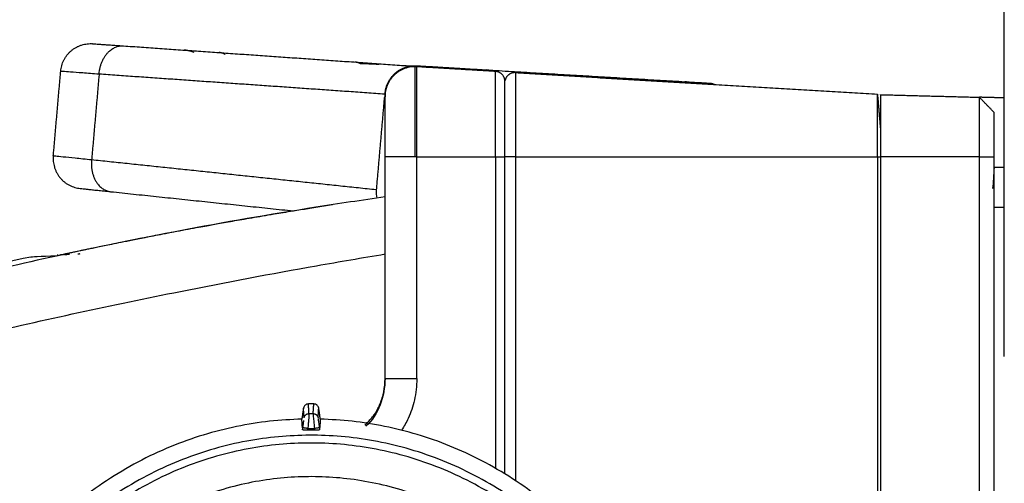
# Model space of a CAD drawing. Header units: millimetres. Extents: x 4946 to 6276, y -4769 to -3439.
# Tile 47 of 195: x 5545 to 5643, y -3595 to -3549. Entities that reach past the tile are written whole.
import ezdxf

# ---------------------------------------------------------------- set-up
doc = ezdxf.new("R2010")
doc.units = ezdxf.units.MM
doc.layers.add('ROXX_NEOmini_FIXTURE', color=7, linetype='Continuous', true_color=0x000000)
doc.dimstyles.get("Standard").update_dxf_attribs({"dimscale": 10, "dimtxt": 2.5, "dimasz": 3, "dimexe": 1, "dimexo": 0.5, "dimgap": 0.8, "dimtad": 1, "dimtoh": 1, "dimdec": 1, "dimzin": 1, "dimdsep": 46, "dimtxsty": 'Standard', "dimblk": 'OPEN90', "dimcen": 2.5, "dimadec": 1, "dimazin": 1, "dimtfac": 1, "dimtdec": 4, "dimtix": 1, "dimtofl": 0, "dimtmove": 1, "dimatfit": 3, "dimldrblk": 'OPEN90', "dimfxl": 1, "dimtolj": 1, "dimtzin": 1, "dimarcsym": 0})

# ---------------------------------------------------------------- blocks, each defined once
blk = doc.blocks.new('*D9')
at = {"layer": 'Defpoints', "color": 0}
for p in [(5643.324, -3512.809), (5514.824, -3588.518), (5643.324, -3588.518)]:
    blk.add_point(p, dxfattribs=at)
at = {"layer": 'ROXX_NEOmini_FIXTURE', "color": 0, "lineweight": -2}
for p, q in [((5514.824, -3582.517), (5514.824, -3509.809)), ((5643.324, -3582.517), (5643.324, -3509.809)), ((5520.825, -3512.809), (5637.323, -3512.809))]:
    blk.add_line(p, q, dxfattribs=at)
at = {"layer": 'ROXX_NEOmini_FIXTURE', "color": 0}
for points in [[(5520.825, -3511.809), (5520.825, -3513.809), (5514.824, -3512.809)], [(5637.323, -3513.809), (5637.323, -3511.809), (5643.324, -3512.809)]]:
    blk.add_solid(points, dxfattribs=at)
at = {"layer": 'ROXX_NEOmini_FIXTURE', "color": 0, "insert": (5579.074, -3505.908), "char_height": 9.0015, "attachment_point": 5}
blk.add_mtext('\\A1;128.5', dxfattribs=at)

msp = doc.modelspace()

# ---------------------------------------------------------------- linework, layer by layer
at = {"layer": 'ROXX_NEOmini_FIXTURE', "color": 18, "true_color": 0x000000}
for points, weights in [([(5548.859, -3553.98), (5549.116, -3551.043), (5552.057, -3551.249)], [1, 0.713255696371, 1]), ([(5548.859, -3553.98), (5549.116, -3551.043), (5552.057, -3551.249)], [1, 0.713255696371, 1]), ([(5552.057, -3551.249), (5552.057, -3551.249), (5555.132, -3551.464)], [1, 0.933565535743, 1]), ([(5552.057, -3551.249), (5552.057, -3551.249), (5555.132, -3551.464)], [1, 0.933565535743, 1]), ([(5562.189, -3552.121), (5561.727, -3551.925), (5561.227, -3551.89)], [1, 0.986302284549, 1]), ([(5562.189, -3552.121), (5561.727, -3551.925), (5561.227, -3551.89)], [1, 0.986302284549, 1]), ([(5565.317, -3552.319), (5565.028, -3552.156), (5564.715, -3552.134)], [1, 0.988027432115, 1]), ([(5565.317, -3552.319), (5565.028, -3552.156), (5564.715, -3552.134)], [1, 0.988027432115, 1]), ([(5578.904, -3553.277), (5578.608, -3553.105), (5578.286, -3553.083)], [1, 0.987325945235, 1]), ([(5578.904, -3553.277), (5578.608, -3553.105), (5578.286, -3553.083)], [1, 0.987325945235, 1]), ([(5584.502, -3553.553), (5584.413, -3553.548), (5584.324, -3553.548)], [1, 0.999559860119, 1]), ([(5584.502, -3553.553), (5584.413, -3553.548), (5584.324, -3553.548)], [1, 0.999559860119, 1]), ([(5611.351, -3555.048), (5613.883, -3555.199), (5613.883, -3555.199)], [1, 0.953584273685, 1]), ([(5611.351, -3555.048), (5613.883, -3555.199), (5613.883, -3555.199)], [1, 0.953584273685, 1]), ([(5613.883, -3555.199), (5614.112, -3555.212), (5614.312, -3555.324)], [1, 0.916609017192, 0.884308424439]), ([(5613.883, -3555.199), (5614.112, -3555.212), (5614.312, -3555.324)], [1, 0.916609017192, 0.884308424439]), ([(5630.924, -3556.345), (5630.924, -3556.345), (5630.924, -3562.577)], [1, 0.707106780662, 1]), ([(5630.924, -3556.345), (5630.924, -3556.345), (5630.924, -3562.577)], [1, 0.707106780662, 1]), ([(5548.116, -3562.479), (5547.859, -3565.416), (5550.791, -3565.724)], [1, 0.713253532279, 1]), ([(5548.116, -3562.479), (5547.859, -3565.416), (5550.791, -3565.724)], [1, 0.713253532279, 1]), ([(5643.324, -3567.604), (5643.324, -3567.604), (5643.324, -3563.604)], [1, 0.707106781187, 1]), ([(5643.324, -3567.604), (5643.324, -3567.604), (5643.324, -3563.604)], [1, 0.707106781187, 1]), ([(5550.791, -3565.724), (5550.791, -3565.724), (5553.857, -3566.047)], [1, 0.933564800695, 1]), ([(5550.791, -3565.724), (5550.791, -3565.724), (5553.857, -3566.047)], [1, 0.933564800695, 1])]:
    msp.add_rational_spline(points, weights, degree=2, dxfattribs=at)
at = {"layer": 'ROXX_NEOmini_FIXTURE', "color": 18, "lineweight": -3, "true_color": 0x000000}
for points, weights in [([(5552.702, -3554.262), (5552.937, -3551.31), (5555.132, -3551.464)], [1, 0.711679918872, 1]), ([(5584.324, -3553.548), (5581.324, -3553.548), (5581.324, -3556.548)], [1, 0.707106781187, 1]), ([(5584.502, -3562.577), (5584.502, -3553.553), (5584.502, -3553.553)], [1, 0.707106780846, 1]), ([(5592.383, -3562.577), (5592.383, -3554.021), (5592.383, -3554.021)], [1, 0.707106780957, 1]), ([(5593.324, -3555.02), (5593.324, -3554.077), (5592.383, -3554.021)], [1, 0.727772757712, 1]), ([(5594.324, -3554.139), (5593.529, -3554.139), (5593.35, -3554.913)], [1, 0.752462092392, 0.923777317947]), ([(5594.383, -3554.14), (5594.383, -3554.14), (5594.383, -3562.577)], [1, 0.707106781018, 1]), ([(5593.324, -3562.577), (5593.324, -3555.02), (5593.324, -3555.02)], [1, 0.707106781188, 1]), ([(5611.701, -3555.169), (5611.539, -3555.059), (5611.351, -3555.048)], [0.883160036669, 0.916016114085, 1]), ([(5630.625, -3562.577), (5630.625, -3556.293), (5630.625, -3556.293)], [1, 0.707106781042, 1]), ([(5640.824, -3562.577), (5640.824, -3556.604), (5640.824, -3556.604)], [1, 0.707106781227, 1]), ([(5642.324, -3562.577), (5642.324, -3558.144), (5642.324, -3558.144)], [1, 0.707106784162, 1]), ([(5551.949, -3562.869), (5551.668, -3565.817), (5553.857, -3566.047)], [1, 0.711679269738, 1]), ([(5584.324, -3562.577), (5581.324, -3562.577), (5581.324, -3562.577)], [1, 0.707107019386, 1]), ([(5584.502, -3562.577), (5584.413, -3562.577), (5584.324, -3562.577)], [1, 0.999559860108, 1]), ([(5592.383, -3562.577), (5593.324, -3562.577), (5593.324, -3562.577)], [1, 0.72777275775, 1]), ([(5594.324, -3562.577), (5593.324, -3562.577), (5593.324, -3562.577)], [1, 0.707106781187, 1]), ([(5572.998, -3588.789), (5537.816, -3589.67), (5536.936, -3624.851)], [1, 0.724580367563, 1]), ([(5573.224, -3588.668), (5573.288, -3588.246), (5573.718, -3588.245)], [1, 0.758234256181, 1]), ([(5574.13, -3588.245), (5574.56, -3588.246), (5574.624, -3588.668)], [1, 0.758234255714, 1]), ([(5610.873, -3623.841), (5609.081, -3589.646), (5574.85, -3588.789)], [1, 0.733931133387, 1]), ([(5573.593, -3589.734), (5573.111, -3589.662), (5573.099, -3589.66)], [1, 0.71629720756, 1]), ([(5574.281, -3589.909), (5573.924, -3589.905), (5573.567, -3589.909)], [1, 0.999950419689, 1]), ([(5574.749, -3589.66), (5574.737, -3589.662), (5574.255, -3589.734)], [1, 0.716297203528, 1])]:
    msp.add_rational_spline(points, weights, degree=2, dxfattribs=at)
at = {"layer": 'ROXX_NEOmini_FIXTURE', "color": 18, "true_color": 0x000000}
for points, degree in [([(5555.132, -3551.464), (5569.745, -3552.485), (5584.357, -3553.507)], 2), ([(5555.132, -3551.464), (5569.745, -3552.485), (5584.357, -3553.507)], 2), ([(5580.717, -3553.334), (5579.993, -3553.283), (5579.342, -3553.254), (5578.904, -3553.277)], 3), ([(5580.717, -3553.334), (5579.993, -3553.283), (5579.342, -3553.254), (5578.904, -3553.277)], 3), ([(5584.502, -3553.453), (5588.001, -3553.661), (5591.501, -3553.869)], 2), ([(5584.502, -3553.453), (5588.001, -3553.661), (5591.501, -3553.869)], 2), ([(5592.383, -3554.021), (5588.443, -3553.787), (5584.502, -3553.553)], 2), ([(5592.383, -3554.021), (5588.443, -3553.787), (5584.502, -3553.553)], 2), ([(5548.116, -3562.479), (5548.488, -3558.23), (5548.859, -3553.98)], 2), ([(5548.116, -3562.479), (5548.488, -3558.23), (5548.859, -3553.98)], 2), ([(5591.501, -3553.869), (5601.426, -3554.459), (5611.351, -3555.048)], 2), ([(5591.501, -3553.869), (5601.426, -3554.459), (5611.351, -3555.048)], 2), ([(5594.383, -3554.14), (5612.504, -3555.217), (5630.625, -3556.293)], 2), ([(5594.383, -3554.14), (5612.504, -3555.217), (5630.625, -3556.293)], 2), ([(5630.625, -3556.293), (5630.774, -3558.052), (5630.924, -3559.811)], 2), ([(5630.625, -3556.293), (5630.774, -3558.052), (5630.924, -3559.811)], 2), ([(5630.924, -3556.345), (5635.874, -3556.475), (5640.824, -3556.604)], 2), ([(5630.924, -3556.345), (5635.874, -3556.475), (5640.824, -3556.604)], 2), ([(5643.324, -3556.67), (5642.074, -3556.637), (5640.824, -3556.604)], 2), ([(5643.324, -3556.67), (5642.074, -3556.637), (5640.824, -3556.604)], 2), ([(5643.324, -3563.604), (5643.324, -3560.137), (5643.324, -3556.67)], 2), ([(5643.324, -3563.604), (5643.324, -3560.137), (5643.324, -3556.67)], 2), ([(5642.324, -3688.977), (5642.324, -3625.777), (5642.324, -3562.577)], 2), ([(5642.324, -3688.977), (5642.324, -3625.777), (5642.324, -3562.577)], 2), ([(5553.857, -3566.047), (5562.998, -3567.007), (5572.14, -3567.968)], 2), ([(5553.857, -3566.047), (5562.998, -3567.007), (5572.14, -3567.968)], 2), ([(5642.339, -3567.604), (5642.832, -3567.604), (5643.324, -3567.604)], 2), ([(5642.339, -3567.604), (5642.832, -3567.604), (5643.324, -3567.604)], 2), ([(5521.963, -3577.947), (5529.885, -3575.973), (5537.851, -3574.176), (5545.853, -3572.556)], 3), ([(5521.963, -3577.947), (5529.885, -3575.973), (5537.851, -3574.176), (5545.853, -3572.556)], 3), ([(5548.588, -3572.393), (5548.559, -3572.394), (5548.529, -3572.396), (5548.5, -3572.398)], 3), ([(5548.588, -3572.393), (5548.559, -3572.394), (5548.529, -3572.396), (5548.5, -3572.398)], 3), ([(5548.769, -3572.383), (5548.734, -3572.385), (5548.718, -3572.386), (5548.72, -3572.386)], 3), ([(5548.769, -3572.383), (5548.734, -3572.385), (5548.718, -3572.386), (5548.72, -3572.386)], 3), ([(5549.142, -3572.364), (5548.979, -3572.372), (5548.815, -3572.381)], 2), ([(5549.142, -3572.364), (5548.979, -3572.372), (5548.815, -3572.381)], 2), ([(5549.721, -3572.334), (5549.485, -3572.346), (5549.249, -3572.358)], 2), ([(5549.721, -3572.334), (5549.485, -3572.346), (5549.249, -3572.358)], 2)]:
    msp.add_open_spline(points, degree=degree, dxfattribs=at)
at = {"layer": 'ROXX_NEOmini_FIXTURE', "color": 18, "lineweight": -3, "true_color": 0x000000}
for points, weights, knots in [([(5581.324, -3556.448), (5581.324, -3555.153), (5582.267, -3554.265), (5583.209, -3553.376), (5584.502, -3553.453)], [1, 0.9181008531, 1, 0.9181008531, 1], [-4.890413, -4.890413, -4.890413, -2.445206, -2.445206, 0, 0, 0]), ([(5584.324, -3553.548), (5584.324, -3553.548), (5584.324, -3556.193), (5584.324, -3558.837), (5584.324, -3562.577)], [1, 0.923879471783, 1, 0.923879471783, 1], [0.462274, 0.462274, 0.462274, 5.197763, 5.197763, 9.933251, 9.933251, 9.933251]), ([(5581.324, -3562.577), (5581.324, -3560.08), (5581.324, -3558.314), (5581.324, -3556.548), (5581.324, -3556.548)], [1, 0.923879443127, 1, 0.923879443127, 1], [-9.470982, -9.470982, -9.470982, -4.735491, -4.735491, 0, 0, 0]), ([(5581.324, -3584.742), (5581.324, -3584.742), (5582.267, -3584.742), (5583.209, -3584.742), (5584.502, -3584.742)], [1, 0.918101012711, 1, 0.918101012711, 1], [0, 0, 0, 2.445204, 2.445204, 4.890408, 4.890408, 4.890408]), ([(5609.243, -3623.926), (5607.44, -3589.52), (5572.998, -3590.422), (5538.557, -3591.324), (5538.557, -3625.777)], [1, 0.716301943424, 1, 0.716301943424, 1], [-109.257502, -109.257502, -109.257502, -54.628751, -54.628751, 0, 0, 0]), ([(5608.467, -3623.967), (5606.704, -3590.317), (5573.019, -3591.199), (5539.333, -3592.081), (5539.333, -3625.777)], [1, 0.716301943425, 1, 0.716301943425, 1], [-106.858227, -106.858227, -106.858227, -53.429113, -53.429113, 0, 0, 0]), ([(5605.146, -3625.243), (5604.617, -3594.287), (5573.657, -3594.551), (5542.697, -3594.816), (5542.697, -3625.777)], [1, 0.71012512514, 1, 0.71012512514, 1], [-97.568294, -97.568294, -97.568294, -48.784147, -48.784147, 0, 0, 0])]:
    msp.add_rational_spline(points, weights, degree=2, knots=knots, dxfattribs=at)
for points, degree in [([(5548.859, -3553.98), (5548.859, -3553.98), (5549.027, -3553.992), (5549.775, -3554.047), (5550.993, -3554.137), (5552.091, -3554.217), (5552.702, -3554.262)], 3), ([(5552.702, -3554.262), (5552.326, -3558.565), (5551.949, -3562.869)], 2), ([(5552.702, -3554.262), (5566.993, -3555.261), (5581.284, -3556.261)], 2), ([(5591.886, -3553.942), (5591.773, -3553.903), (5591.646, -3553.878), (5591.501, -3553.869)], 3), ([(5581.26, -3556.533), (5580.852, -3561.198), (5580.444, -3565.864)], 2), ([(5642.324, -3558.144), (5641.574, -3557.374), (5640.824, -3556.604)], 2), ([(5551.949, -3562.869), (5551.339, -3562.807), (5550.243, -3562.696), (5549.029, -3562.572), (5548.283, -3562.496), (5548.116, -3562.479), (5548.116, -3562.479)], 3), ([(5580.444, -3565.864), (5566.197, -3564.366), (5551.949, -3562.869)], 2), ([(5581.324, -3584.742), (5581.324, -3573.66), (5581.324, -3562.577)], 2), ([(5584.502, -3562.577), (5588.443, -3562.577), (5592.383, -3562.577)], 2), ([(5584.502, -3584.742), (5584.502, -3573.66), (5584.502, -3562.577)], 2), ([(5592.383, -3562.577), (5592.383, -3578.144), (5592.383, -3593.711)], 2), ([(5593.324, -3594.271), (5593.324, -3578.424), (5593.324, -3562.577)], 2), ([(5594.383, -3562.577), (5594.383, -3578.763), (5594.383, -3594.948)], 2), ([(5594.383, -3562.577), (5612.504, -3562.577), (5630.625, -3562.577)], 2), ([(5630.625, -3562.577), (5630.625, -3625.777), (5630.625, -3688.977)], 2), ([(5630.625, -3562.577), (5630.774, -3562.577), (5630.924, -3562.577)], 2), ([(5630.924, -3562.577), (5630.924, -3625.777), (5630.924, -3688.977)], 2), ([(5640.824, -3562.577), (5635.874, -3562.577), (5630.924, -3562.577)], 2), ([(5640.824, -3562.577), (5641.574, -3562.577), (5642.324, -3562.577)], 2), ([(5640.824, -3688.977), (5640.824, -3625.777), (5640.824, -3562.577)], 2), ([(5642.308, -3563.604), (5642.253, -3564.376), (5642.203, -3565.088), (5642.157, -3565.741)], 3), ([(5642.324, -3563.604), (5642.824, -3563.604), (5643.324, -3563.604)], 2), ([(5580.444, -3565.864), (5580.416, -3566.182), (5580.447, -3566.452), (5580.515, -3566.692)], 3), ([(5550.625, -3572.286), (5550.591, -3572.288), (5550.558, -3572.29)], 2), ([(5550.779, -3572.278), (5550.728, -3572.281), (5550.676, -3572.284)], 2), ([(5545.854, -3572.561), (5545.854, -3572.561), (5546.736, -3572.515), (5548.501, -3572.423)], 3), ([(5581.324, -3584.742), (5581.324, -3586.534), (5580.667, -3588.354), (5579.418, -3589.51)], 3), ([(5573.16, -3587.706), (5573.079, -3588.247), (5572.998, -3588.789)], 2), ([(5573.654, -3587.277), (5573.51, -3587.277), (5573.31, -3587.379), (5573.181, -3587.563), (5573.16, -3587.706)], 3), ([(5573.224, -3588.668), (5573.192, -3588.187), (5573.16, -3587.706)], 2), ([(5573.718, -3588.245), (5573.686, -3587.761), (5573.654, -3587.277)], 2), ([(5574.194, -3587.277), (5573.924, -3587.277), (5573.654, -3587.277)], 2), ([(5574.13, -3588.245), (5574.162, -3587.761), (5574.194, -3587.277)], 2), ([(5574.688, -3587.706), (5574.667, -3587.563), (5574.538, -3587.379), (5574.338, -3587.277), (5574.194, -3587.277)], 3), ([(5574.633, -3588.536), (5574.661, -3588.121), (5574.688, -3587.706)], 2), ([(5574.85, -3588.789), (5574.769, -3588.247), (5574.688, -3587.706)], 2), ([(5573.718, -3588.245), (5573.719, -3588.265), (5573.715, -3588.36), (5573.701, -3588.56), (5573.669, -3588.939), (5573.637, -3589.28), (5573.608, -3589.58), (5573.593, -3589.734)], 3), ([(5573.718, -3588.245), (5573.924, -3588.245), (5574.13, -3588.245)], 2), ([(5574.13, -3588.245), (5574.129, -3588.266), (5574.133, -3588.367), (5574.16, -3588.713), (5574.202, -3589.187), (5574.237, -3589.552), (5574.255, -3589.734)], 3), ([(5573.069, -3589.857), (5573.084, -3589.759), (5573.099, -3589.66)], 2), ([(5573.567, -3589.909), (5573.502, -3589.909), (5573.372, -3589.908), (5573.205, -3589.897), (5573.134, -3589.886), (5573.109, -3589.88)], 3), ([(5573.567, -3589.909), (5573.58, -3589.821), (5573.593, -3589.734)], 2), ([(5573.593, -3589.734), (5573.924, -3589.734), (5574.255, -3589.734)], 2), ([(5574.255, -3589.734), (5574.268, -3589.821), (5574.281, -3589.909)], 2), ([(5574.74, -3589.879), (5574.715, -3589.886), (5574.642, -3589.898), (5574.48, -3589.908), (5574.348, -3589.909), (5574.281, -3589.909)], 3), ([(5574.749, -3589.66), (5574.764, -3589.759), (5574.779, -3589.857)], 2)]:
    msp.add_open_spline(points, degree=degree, dxfattribs=at)
for points, knots in [([(5581.324, -3566.577), (5579.017, -3566.902), (5572.104, -3567.93), (5558.33, -3570.317), (5542.35, -3573.743), (5530.907, -3576.674), (5526.272, -3577.943), (5526.146, -3577.977)], [-57.635877, -57.635877, -57.635877, -57.635877, -50.481154, -36.171705, -14.707532, -0.398083, 0, 0, 0, 0]), ([(5572.15, -3567.959), (5572.387, -3567.921), (5573.574, -3567.73), (5574.92, -3567.52), (5576.077, -3567.344)], [-1.365602, -1.365602, -1.365602, -1.365602, -1.085984, 0, 0, 0, 0]), ([(5548.86, -3572.351), (5548.928, -3572.336), (5549.111, -3572.298), (5549.479, -3572.221), (5549.906, -3572.13), (5550.047, -3572.101), (5550.284, -3572.051), (5550.521, -3572.001), (5550.795, -3571.943), (5551.106, -3571.878), (5551.469, -3571.802), (5551.899, -3571.712), (5552.411, -3571.606), (5553.025, -3571.479), (5553.759, -3571.328), (5554.643, -3571.148), (5555.718, -3570.932), (5557.072, -3570.662), (5558.727, -3570.339), (5561.071, -3569.891), (5563.29, -3569.482), (5564.346, -3569.291), (5566.033, -3568.99), (5567.928, -3568.66), (5569.969, -3568.315), (5571.446, -3568.073), (5572.117, -3567.965)], [-26.837399, -26.837399, -26.837399, -26.837399, -26.063615, -24.977631, -23.891647, -22.805663, -21.719679, -20.633695, -19.547711, -18.461727, -17.375743, -16.289759, -15.203775, -14.117791, -13.031808, -11.945824, -10.85984, -9.773856, -8.687872, -7.601888, -6.515904, -5.42992, -4.343936, -3.257952, -2.171968, -1.378577, -1.378577, -1.378577, -1.378577]), ([(5526.973, -3583.72), (5531.445, -3582.564), (5542.72, -3579.83), (5558.548, -3576.399), (5572.199, -3573.831), (5579.041, -3572.657), (5581.324, -3572.277)], [0.066672, 0.066672, 0.066672, 0.066672, 14.269047, 35.57261, 49.774985, 56.876171, 56.876171, 56.876171, 56.876171]), ([(5579.311, -3589.366), (5579.422, -3589.273), (5579.529, -3589.175), (5579.632, -3589.073), (5579.886, -3588.82), (5580.113, -3588.54), (5580.312, -3588.241), (5580.522, -3587.923), (5580.699, -3587.584), (5580.844, -3587.231), (5580.999, -3586.854), (5581.116, -3586.46), (5581.195, -3586.06), (5581.281, -3585.626), (5581.324, -3585.184), (5581.324, -3584.742)], [0.295168, 0.295168, 0.295168, 0.295168, 0.730836, 0.730836, 0.730836, 1.811382, 1.811382, 1.811382, 2.956997, 2.956997, 2.956997, 4.184649, 4.184649, 4.184649, 5.512656, 5.512656, 5.512656, 5.512656]), ([(5584.502, -3584.742), (5584.502, -3585.5), (5584.324, -3586.931), (5583.782, -3588.541), (5583.236, -3589.52), (5582.991, -3589.893)], [-7.986663, -7.986663, -7.986663, -7.986663, -5.989997, -3.993332, -2.632874, -2.632874, -2.632874, -2.632874]), ([(5573.056, -3589.663), (5573.053, -3589.609), (5573.041, -3589.436), (5573.022, -3589.145), (5573.006, -3588.908), (5572.998, -3588.789)], [1.596921, 1.596921, 1.596921, 1.596921, 2.926212, 5.852425, 8.778637, 8.778637, 8.778637, 8.778637]), ([(5573.099, -3589.66), (5573.108, -3589.594), (5573.127, -3589.469), (5573.151, -3589.297), (5573.171, -3589.152), (5573.186, -3589.034), (5573.195, -3588.967), (5573.198, -3588.938)], [0, 0, 0, 0, 0.1997247, 0.3802089, 0.5420393, 0.6859125, 0.8147146, 0.8147146, 0.8147146, 0.8147146]), ([(5574.628, -3588.745), (5574.632, -3588.783), (5574.642, -3588.883), (5574.669, -3589.094), (5574.705, -3589.358), (5574.734, -3589.557), (5574.749, -3589.66)], [0.295323, 0.295323, 0.295323, 0.295323, 0.581819, 0.862442, 1.152405, 1.468774, 1.468774, 1.468774, 1.468774]), ([(5574.85, -3588.789), (5574.842, -3588.908), (5574.826, -3589.145), (5574.807, -3589.427), (5574.797, -3589.591), (5574.794, -3589.636)], [0, 0, 0, 0, 2.926212, 5.852425, 6.961504, 6.961504, 6.961504, 6.961504])]:
    msp.add_open_spline(points, degree=3, knots=knots, dxfattribs=at)

# ---------------------------------------------------------------- dimensions: what is measured, and where the dimension line sits
at = {"layer": 'ROXX_NEOmini_FIXTURE', "color": 5, "true_color": 0x0000ff}
dim = msp.add_linear_dim(base=(5643.324, -3512.809), p1=(5514.824, -3588.518), p2=(5643.324, -3588.518), dimstyle='Standard', override={"dimscale": 3.0005, "dimtxt": 3, "dimasz": 2, "dimexe": 1, "dimexo": 2, "dimgap": 0.8, "dimtad": 1, "dimtih": 0, "dimtoh": 0, "dimdec": 1, "dimlfac": 1, "dimzin": 1, "dimtxsty": 'Standard', "dimsah": 0, "dimcen": 2.5, "dimadec": 1, "dimazin": 1, "dimtix": 0, "dimtmove": 0, "dimtzin": 1}, dxfattribs=at)
dim.commit()
dim.dimension.update_dxf_attribs({"geometry": '*D9', "text_midpoint": (5579.074, -3505.908)})

doc.saveas('drawing.dxf')
